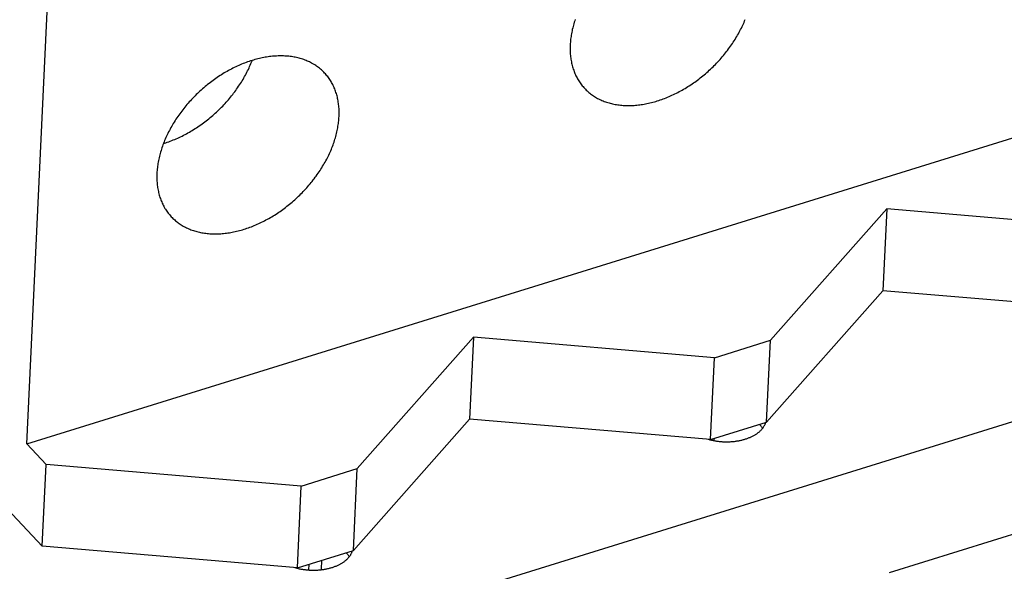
# Model space of a CAD drawing. Extents: x 0 to 594, y 0 to 420.
# Tile 109 of 126: x 524 to 537, y 112 to 119. Entities that reach past the tile are written whole.
import ezdxf

# ---------------------------------------------------------------- set-up
doc = ezdxf.new("R2010")
doc.units = 0
doc.header["$LTSCALE"] = 32.67
doc.layers.get('0').update_dxf_attribs({"linetype": 'CONTINUOUS'})

msp = doc.modelspace()

# ---------------------------------------------------------------- linework, layer by layer
at = {"color": 7, "linetype": 'CONTINUOUS'}
for p, q in [((524.575, 113.495), (524.919, 120.726)), ((524.575, 113.495), (540.179, 118.341)), ((535.218, 116.402), (533.78, 114.777)), ((535.218, 116.402), (535.17, 115.39)), ((538.201, 116.15), (535.218, 116.402)), ((526.35, 110.536), (541.928, 115.374)), ((535.17, 115.39), (533.732, 113.765)), ((538.153, 115.138), (535.17, 115.39)), ((530.104, 114.814), (528.666, 113.189)), ((530.104, 114.814), (530.055, 113.802)), ((533.087, 114.562), (530.104, 114.814)), ((533.087, 114.562), (533.78, 114.777)), ((533.732, 113.765), (533.78, 114.777)), ((533.039, 113.55), (533.087, 114.562)), ((530.055, 113.802), (528.618, 112.177)), ((533.039, 113.55), (530.055, 113.802)), ((533.039, 113.55), (533.732, 113.765)), ((533.649, 113.73), (533.642, 113.737)), ((524.814, 113.241), (524.575, 113.495)), ((533.082, 113.535), (533.084, 113.564)), ((523.82, 113.238), (524.765, 112.228)), ((524.765, 112.228), (524.814, 113.241)), ((527.972, 112.974), (524.814, 113.241)), ((527.972, 112.974), (528.666, 113.189)), ((528.618, 112.177), (528.666, 113.189)), ((527.924, 111.961), (527.972, 112.974)), ((535.251, 111.903), (536.984, 112.442)), ((527.924, 111.961), (524.765, 112.228)), ((527.924, 111.961), (528.618, 112.177)), ((528.534, 112.142), (528.528, 112.149)), ((528.067, 111.935), (528.07, 112.007)), ((528.224, 111.94), (528.229, 112.056))]:
    msp.add_line(p, q, dxfattribs=at)
for points in [[(531.363, 118.748), (531.357, 118.731), (531.351, 118.713), (531.346, 118.695), (531.341, 118.677), (531.336, 118.659), (531.332, 118.642), (531.327, 118.624), (531.324, 118.606), (531.32, 118.589), (531.317, 118.571), (531.314, 118.554), (531.311, 118.536), (531.308, 118.519), (531.306, 118.502), (531.305, 118.485), (531.303, 118.467), (531.302, 118.45), (531.301, 118.433)], [(531.479, 117.895), (531.489, 117.884), (531.499, 117.874), (531.51, 117.864), (531.52, 117.854), (531.531, 117.845), (531.542, 117.836), (531.554, 117.827), (531.566, 117.818), (531.577, 117.81), (531.59, 117.801), (531.602, 117.793), (531.614, 117.786), (531.627, 117.778), (531.64, 117.771), (531.653, 117.764), (531.667, 117.758), (531.68, 117.751), (531.694, 117.745), (531.708, 117.739), (531.722, 117.734), (531.737, 117.729), (531.751, 117.724), (531.766, 117.719), (531.781, 117.714), (531.796, 117.71), (531.811, 117.706), (531.826, 117.703), (531.842, 117.699), (531.858, 117.696), (531.873, 117.694), (531.889, 117.691), (531.906, 117.689), (531.922, 117.687), (531.938, 117.686), (531.955, 117.684), (531.971, 117.683), (531.988, 117.683), (532.005, 117.682), (532.022, 117.682), (532.039, 117.682), (532.056, 117.682), (532.074, 117.683), (532.091, 117.684), (532.108, 117.685), (532.126, 117.687), (532.144, 117.689), (532.161, 117.691), (532.179, 117.694), (532.197, 117.696), (532.215, 117.699), (532.233, 117.703), (532.251, 117.706), (532.269, 117.71), (532.287, 117.714), (532.305, 117.719), (532.323, 117.723), (532.342, 117.728), (532.36, 117.733), (532.378, 117.739), (532.396, 117.745), (532.415, 117.751), (532.433, 117.757), (532.451, 117.764), (532.469, 117.771), (532.488, 117.778), (532.506, 117.785), (532.524, 117.793), (532.542, 117.801), (532.56, 117.809), (532.579, 117.818), (532.597, 117.826), (532.615, 117.835), (532.633, 117.844), (532.651, 117.854), (532.668, 117.864), (532.686, 117.873), (532.704, 117.884), (532.722, 117.894), (532.739, 117.905), (532.757, 117.916), (532.774, 117.927), (532.792, 117.938), (532.809, 117.949), (532.826, 117.961), (532.843, 117.973), (532.86, 117.985), (532.877, 117.998), (532.893, 118.01), (532.91, 118.023), (532.926, 118.036), (532.943, 118.049), (532.959, 118.063), (532.975, 118.076), (532.991, 118.09), (533.007, 118.104), (533.022, 118.118), (533.038, 118.133), (533.053, 118.147), (533.068, 118.162), (533.083, 118.176), (533.098, 118.191), (533.112, 118.207), (533.127, 118.222), (533.141, 118.237), (533.155, 118.253), (533.169, 118.269), (533.183, 118.284), (533.196, 118.3), (533.209, 118.316), (533.222, 118.333), (533.235, 118.349), (533.248, 118.365), (533.26, 118.382), (533.273, 118.399), (533.285, 118.415), (533.296, 118.432), (533.308, 118.449), (533.319, 118.466), (533.33, 118.483), (533.341, 118.501), (533.352, 118.518), (533.362, 118.535), (533.372, 118.553), (533.382, 118.57), (533.392, 118.588), (533.401, 118.605), (533.41, 118.623), (533.419, 118.64), (533.428, 118.658), (533.436, 118.676), (533.444, 118.694), (533.452, 118.711), (533.459, 118.729), (533.467, 118.747)], [(531.301, 118.433), (531.3, 118.417), (531.3, 118.4), (531.3, 118.383), (531.3, 118.367), (531.3, 118.35), (531.301, 118.334), (531.302, 118.318), (531.304, 118.301), (531.306, 118.285), (531.308, 118.27), (531.31, 118.254), (531.312, 118.238), (531.315, 118.223), (531.318, 118.208), (531.322, 118.193), (531.326, 118.178), (531.33, 118.163), (531.334, 118.148), (531.339, 118.134), (531.344, 118.119), (531.349, 118.105), (531.354, 118.091), (531.36, 118.077), (531.366, 118.064), (531.372, 118.05), (531.379, 118.037), (531.386, 118.024), (531.393, 118.011), (531.4, 117.999), (531.408, 117.986), (531.416, 117.974), (531.424, 117.962), (531.433, 117.95), (531.441, 117.939), (531.45, 117.927), (531.46, 117.916), (531.469, 117.905), (531.479, 117.895)], [(528.262, 118.084), (528.252, 118.094), (528.242, 118.104), (528.231, 118.114), (528.221, 118.124), (528.21, 118.134), (528.198, 118.143), (528.187, 118.152), (528.175, 118.16), (528.163, 118.169), (528.151, 118.177), (528.139, 118.185), (528.126, 118.193), (528.114, 118.2), (528.101, 118.207), (528.088, 118.214), (528.074, 118.221), (528.061, 118.227), (528.047, 118.233), (528.033, 118.239), (528.019, 118.245), (528.004, 118.25), (527.99, 118.255), (527.975, 118.26), (527.96, 118.264), (527.945, 118.268), (527.93, 118.272), (527.915, 118.276), (527.899, 118.279), (527.883, 118.282), (527.867, 118.285), (527.851, 118.287), (527.835, 118.29), (527.819, 118.291), (527.803, 118.293), (527.786, 118.294), (527.77, 118.295), (527.753, 118.296), (527.736, 118.297), (527.719, 118.297), (527.702, 118.297), (527.685, 118.296), (527.667, 118.295), (527.65, 118.294), (527.632, 118.293), (527.615, 118.292), (527.597, 118.29), (527.58, 118.288), (527.562, 118.285), (527.544, 118.282), (527.526, 118.279), (527.508, 118.276), (527.49, 118.272), (527.472, 118.269), (527.454, 118.264), (527.436, 118.26), (527.418, 118.255), (527.399, 118.25), (527.381, 118.245), (527.363, 118.24), (527.345, 118.234), (527.326, 118.228), (527.308, 118.221), (527.29, 118.215), (527.272, 118.208), (527.253, 118.201), (527.235, 118.193), (527.217, 118.186), (527.199, 118.178), (527.181, 118.17), (527.162, 118.161), (527.144, 118.152), (527.126, 118.143), (527.108, 118.134), (527.09, 118.125), (527.072, 118.115), (527.055, 118.105), (527.037, 118.095), (527.019, 118.085), (527.002, 118.074), (526.984, 118.063), (526.967, 118.052), (526.949, 118.041), (526.932, 118.029), (526.915, 118.017), (526.898, 118.005), (526.881, 117.993), (526.864, 117.981), (526.848, 117.968), (526.831, 117.955), (526.814, 117.942), (526.798, 117.929), (526.782, 117.916), (526.766, 117.902), (526.75, 117.888), (526.734, 117.874), (526.719, 117.86), (526.703, 117.846), (526.688, 117.832), (526.673, 117.817), (526.658, 117.802), (526.643, 117.787), (526.629, 117.772), (526.614, 117.757), (526.6, 117.741), (526.586, 117.726), (526.572, 117.71), (526.558, 117.694), (526.545, 117.678), (526.532, 117.662), (526.518, 117.646), (526.506, 117.63), (526.493, 117.613), (526.481, 117.597), (526.468, 117.58), (526.456, 117.563), (526.445, 117.546), (526.433, 117.529), (526.422, 117.512), (526.411, 117.495), (526.4, 117.478), (526.389, 117.461), (526.379, 117.443), (526.369, 117.426), (526.359, 117.409), (526.349, 117.391), (526.34, 117.373), (526.331, 117.356), (526.322, 117.338), (526.313, 117.32), (526.305, 117.303), (526.297, 117.285), (526.289, 117.267), (526.282, 117.249), (526.274, 117.231), (526.267, 117.214), (526.261, 117.196), (526.254, 117.178), (526.248, 117.16), (526.242, 117.142), (526.237, 117.125), (526.231, 117.107), (526.226, 117.089), (526.222, 117.071), (526.217, 117.054), (526.213, 117.036), (526.209, 117.018), (526.205, 117.001), (526.202, 116.983), (526.199, 116.966), (526.196, 116.948), (526.194, 116.931), (526.192, 116.914), (526.19, 116.896), (526.189, 116.879), (526.187, 116.862), (526.186, 116.845)], [(526.267, 117.212), (526.279, 117.216), (526.297, 117.222), (526.315, 117.228), (526.334, 117.235), (526.352, 117.241), (526.37, 117.248), (526.389, 117.256), (526.407, 117.263), (526.425, 117.271), (526.444, 117.279), (526.462, 117.288), (526.48, 117.296), (526.498, 117.305), (526.516, 117.314), (526.534, 117.324), (526.552, 117.333), (526.57, 117.343), (526.588, 117.353), (526.606, 117.364), (526.624, 117.374), (526.641, 117.385), (526.659, 117.396), (526.676, 117.408), (526.694, 117.419), (526.711, 117.431), (526.728, 117.443), (526.745, 117.455), (526.762, 117.467), (526.779, 117.48), (526.796, 117.493), (526.812, 117.506), (526.829, 117.519), (526.845, 117.532), (526.861, 117.546), (526.877, 117.56), (526.893, 117.574), (526.909, 117.588), (526.924, 117.602), (526.94, 117.617), (526.955, 117.631), (526.97, 117.646), (526.985, 117.661), (527, 117.676), (527.014, 117.692), (527.029, 117.707), (527.043, 117.723), (527.057, 117.738), (527.071, 117.754), (527.084, 117.77), (527.098, 117.787), (527.111, 117.803), (527.124, 117.819), (527.136, 117.836), (527.149, 117.852), (527.161, 117.869), (527.173, 117.886), (527.185, 117.903), (527.197, 117.92), (527.208, 117.937), (527.22, 117.954), (527.231, 117.971), (527.241, 117.989), (527.252, 118.006), (527.262, 118.024), (527.272, 118.041), (527.282, 118.059), (527.291, 118.076), (527.3, 118.094), (527.309, 118.112), (527.318, 118.13), (527.326, 118.148), (527.334, 118.165), (527.342, 118.183), (527.35, 118.201), (527.357, 118.219), (527.364, 118.237), (527.365, 118.24)], [(528.44, 117.545), (528.441, 117.562), (528.441, 117.579), (528.441, 117.595), (528.441, 117.612), (528.44, 117.628), (528.44, 117.645), (528.439, 117.661), (528.437, 117.677), (528.435, 117.693), (528.433, 117.709), (528.431, 117.725), (528.429, 117.74), (528.426, 117.756), (528.422, 117.771), (528.419, 117.786), (528.415, 117.801), (528.411, 117.816), (528.407, 117.831), (528.402, 117.845), (528.397, 117.859), (528.392, 117.873), (528.387, 117.887), (528.381, 117.901), (528.375, 117.915), (528.369, 117.928), (528.362, 117.941), (528.355, 117.954), (528.348, 117.967), (528.341, 117.98), (528.333, 117.992), (528.325, 118.005), (528.317, 118.017), (528.308, 118.028), (528.3, 118.04), (528.291, 118.051), (528.281, 118.062), (528.272, 118.073), (528.262, 118.084)], [(526.364, 116.307), (526.374, 116.296), (526.385, 116.286), (526.395, 116.276), (526.406, 116.266), (526.417, 116.257), (526.428, 116.248), (526.439, 116.239), (526.451, 116.23), (526.463, 116.221), (526.475, 116.213), (526.487, 116.205), (526.5, 116.198), (526.513, 116.19), (526.526, 116.183), (526.539, 116.176), (526.552, 116.169), (526.566, 116.163), (526.58, 116.157), (526.594, 116.151), (526.608, 116.146), (526.622, 116.14), (526.637, 116.135), (526.651, 116.131), (526.666, 116.126), (526.681, 116.122), (526.697, 116.118), (526.712, 116.115), (526.727, 116.111), (526.743, 116.108), (526.759, 116.105), (526.775, 116.103), (526.791, 116.101), (526.807, 116.099), (526.824, 116.097), (526.84, 116.096), (526.857, 116.095), (526.874, 116.094), (526.891, 116.094), (526.908, 116.094), (526.925, 116.094), (526.942, 116.094), (526.959, 116.095), (526.977, 116.096), (526.994, 116.097), (527.012, 116.099), (527.029, 116.101), (527.047, 116.103), (527.065, 116.105), (527.083, 116.108), (527.1, 116.111), (527.118, 116.114), (527.136, 116.118), (527.155, 116.122), (527.173, 116.126), (527.191, 116.13), (527.209, 116.135), (527.227, 116.14), (527.245, 116.145), (527.264, 116.151), (527.282, 116.157), (527.3, 116.163), (527.318, 116.169), (527.337, 116.176), (527.355, 116.183), (527.373, 116.19), (527.391, 116.197), (527.41, 116.205), (527.428, 116.213), (527.446, 116.221), (527.464, 116.229), (527.482, 116.238), (527.5, 116.247), (527.518, 116.256), (527.536, 116.266), (527.554, 116.275), (527.572, 116.285), (527.59, 116.295), (527.607, 116.306), (527.625, 116.316), (527.642, 116.327), (527.66, 116.338), (527.677, 116.35), (527.694, 116.361), (527.711, 116.373), (527.729, 116.385), (527.745, 116.397), (527.762, 116.41), (527.779, 116.422), (527.796, 116.435), (527.812, 116.448), (527.828, 116.461), (527.844, 116.475), (527.861, 116.488), (527.876, 116.502), (527.892, 116.516), (527.908, 116.53), (527.923, 116.544), (527.939, 116.559), (527.954, 116.573), (527.969, 116.588), (527.983, 116.603), (527.998, 116.618), (528.012, 116.634), (528.027, 116.649), (528.041, 116.665), (528.055, 116.68), (528.068, 116.696), (528.082, 116.712), (528.095, 116.728), (528.108, 116.744), (528.121, 116.761), (528.134, 116.777), (528.146, 116.794), (528.158, 116.81), (528.17, 116.827), (528.182, 116.844), (528.193, 116.861), (528.205, 116.878), (528.216, 116.895), (528.227, 116.912), (528.237, 116.93), (528.248, 116.947), (528.258, 116.964), (528.268, 116.982), (528.277, 116.999), (528.287, 117.017), (528.296, 117.035), (528.305, 117.052), (528.313, 117.07), (528.321, 117.088), (528.33, 117.105), (528.337, 117.123), (528.345, 117.141), (528.352, 117.159), (528.359, 117.177), (528.366, 117.195), (528.372, 117.212), (528.378, 117.23), (528.384, 117.248), (528.39, 117.266), (528.395, 117.284), (528.4, 117.301), (528.405, 117.319), (528.409, 117.337), (528.414, 117.355), (528.417, 117.372), (528.421, 117.39), (528.424, 117.407), (528.427, 117.425), (528.43, 117.442), (528.432, 117.46), (528.435, 117.477), (528.436, 117.494), (528.438, 117.511), (528.439, 117.528), (528.44, 117.545)], [(526.186, 116.845), (526.186, 116.828), (526.185, 116.812), (526.185, 116.795), (526.185, 116.778), (526.186, 116.762), (526.187, 116.746), (526.188, 116.729), (526.189, 116.713), (526.191, 116.697), (526.193, 116.681), (526.195, 116.666), (526.198, 116.65), (526.201, 116.635), (526.204, 116.619), (526.207, 116.604), (526.211, 116.589), (526.215, 116.575), (526.22, 116.56), (526.224, 116.545), (526.229, 116.531), (526.234, 116.517), (526.24, 116.503), (526.246, 116.489), (526.252, 116.476), (526.258, 116.462), (526.264, 116.449), (526.271, 116.436), (526.278, 116.423), (526.286, 116.41), (526.294, 116.398), (526.301, 116.386), (526.31, 116.374), (526.318, 116.362), (526.327, 116.351), (526.336, 116.339), (526.345, 116.328), (526.355, 116.317), (526.364, 116.307)], [(533.009, 113.552), (533.01, 113.552), (533.02, 113.549), (533.03, 113.547), (533.04, 113.544), (533.05, 113.542), (533.061, 113.54), (533.071, 113.538), (533.081, 113.536), (533.092, 113.534), (533.102, 113.532), (533.112, 113.53), (533.123, 113.529), (533.133, 113.528), (533.144, 113.527), (533.155, 113.525), (533.165, 113.525), (533.176, 113.524), (533.187, 113.523), (533.197, 113.523), (533.208, 113.522), (533.219, 113.522), (533.229, 113.522), (533.24, 113.522), (533.25, 113.522), (533.261, 113.522), (533.272, 113.522), (533.282, 113.523), (533.293, 113.524), (533.303, 113.524), (533.314, 113.525), (533.324, 113.526), (533.335, 113.527), (533.345, 113.529), (533.355, 113.53), (533.365, 113.532), (533.376, 113.533), (533.386, 113.535), (533.396, 113.537), (533.406, 113.539), (533.415, 113.541), (533.425, 113.543), (533.435, 113.546), (533.444, 113.548), (533.454, 113.551), (533.463, 113.554), (533.472, 113.557), (533.482, 113.56), (533.491, 113.563), (533.5, 113.566), (533.508, 113.569), (533.517, 113.573), (533.526, 113.576), (533.534, 113.58), (533.542, 113.584), (533.55, 113.587), (533.558, 113.591), (533.566, 113.596), (533.574, 113.6), (533.581, 113.604), (533.589, 113.608), (533.596, 113.613), (533.603, 113.617), (533.61, 113.622), (533.617, 113.627), (533.623, 113.632), (533.629, 113.636), (533.636, 113.641), (533.642, 113.646), (533.648, 113.652), (533.653, 113.657), (533.659, 113.662), (533.664, 113.667), (533.669, 113.673), (533.674, 113.678), (533.679, 113.684), (533.683, 113.69), (533.687, 113.695), (533.691, 113.701), (533.695, 113.707), (533.699, 113.713), (533.702, 113.719), (533.706, 113.724), (533.709, 113.73), (533.712, 113.736), (533.714, 113.743), (533.717, 113.749), (533.719, 113.755), (533.721, 113.761), (533.721, 113.761)], [(533.682, 113.688), (533.681, 113.689), (533.677, 113.695), (533.673, 113.701), (533.668, 113.707), (533.664, 113.713), (533.659, 113.719), (533.654, 113.725), (533.649, 113.73)], [(527.895, 111.964), (527.896, 111.964), (527.906, 111.961), (527.916, 111.958), (527.926, 111.956), (527.936, 111.954), (527.946, 111.951), (527.956, 111.949), (527.967, 111.947), (527.977, 111.946), (527.987, 111.944), (527.998, 111.942), (528.008, 111.941), (528.019, 111.94), (528.03, 111.938), (528.04, 111.937), (528.051, 111.936), (528.061, 111.936), (528.072, 111.935), (528.083, 111.934), (528.093, 111.934), (528.104, 111.934), (528.115, 111.933), (528.125, 111.933), (528.136, 111.934), (528.147, 111.934), (528.157, 111.934), (528.168, 111.935), (528.178, 111.935), (528.189, 111.936), (528.199, 111.937), (528.21, 111.938), (528.22, 111.939), (528.231, 111.94), (528.241, 111.942), (528.251, 111.943), (528.261, 111.945), (528.271, 111.947), (528.281, 111.949), (528.291, 111.951), (528.301, 111.953), (528.311, 111.955), (528.32, 111.958), (528.33, 111.96), (528.339, 111.963), (528.349, 111.965), (528.358, 111.968), (528.367, 111.971), (528.376, 111.974), (528.385, 111.978), (528.394, 111.981), (528.403, 111.984), (528.411, 111.988), (528.419, 111.992), (528.428, 111.995), (528.436, 111.999), (528.444, 112.003), (528.452, 112.007), (528.459, 112.011), (528.467, 112.016), (528.474, 112.02), (528.481, 112.025), (528.489, 112.029), (528.495, 112.034), (528.502, 112.038), (528.509, 112.043), (528.515, 112.048), (528.521, 112.053), (528.527, 112.058), (528.533, 112.063), (528.539, 112.069), (528.544, 112.074), (528.549, 112.079), (528.554, 112.085), (528.559, 112.09), (528.564, 112.096), (528.569, 112.101), (528.573, 112.107), (528.577, 112.113), (528.581, 112.119), (528.584, 112.124), (528.588, 112.13), (528.591, 112.136), (528.594, 112.142), (528.597, 112.148), (528.6, 112.154), (528.602, 112.16), (528.604, 112.167), (528.606, 112.173), (528.607, 112.173)], [(528.567, 112.1), (528.567, 112.101), (528.563, 112.107), (528.558, 112.113), (528.554, 112.119), (528.549, 112.125), (528.544, 112.131), (528.539, 112.136), (528.534, 112.142)]]:
    msp.add_lwpolyline(points, dxfattribs=at)

doc.saveas('drawing.dxf')
